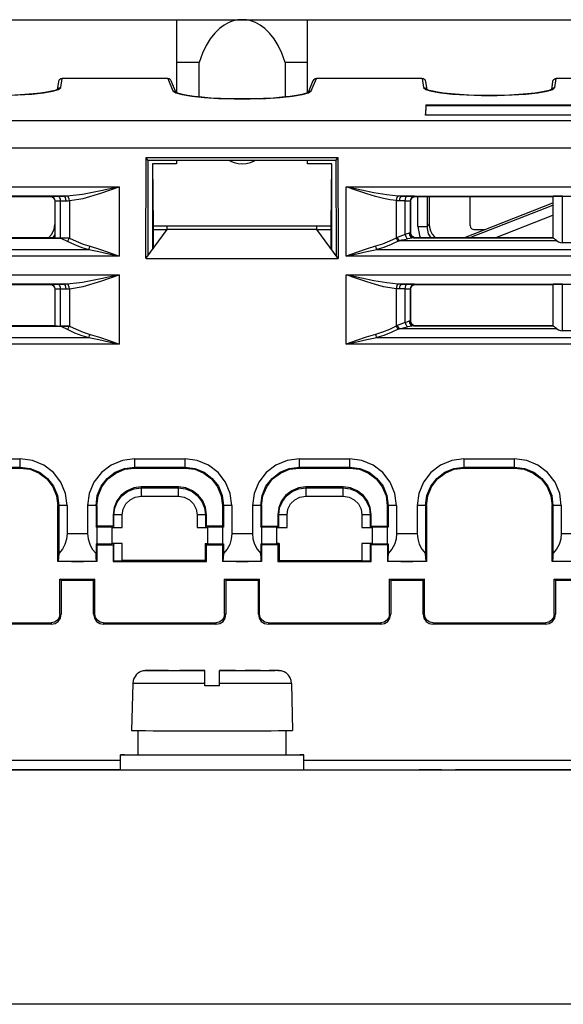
# Model space of a CAD drawing. Extents: x 0 to 420, y 0 to 297.
# Tile 8 of 30: x 203 to 217, y 48 to 75. Entities that reach past the tile are written whole.
import ezdxf

# ---------------------------------------------------------------- set-up
doc = ezdxf.new("R2010")
doc.units = 0
doc.header["$LTSCALE"] = 23.1
doc.layers.get('0').update_dxf_attribs({"linetype": 'CONTINUOUS'})

msp = doc.modelspace()

# ---------------------------------------------------------------- linework, layer by layer
at = {"color": 7, "linetype": 'CONTINUOUS'}
for p, q in [((186.157, 74.741), (229.948, 74.741)), ((207.114, 74.741), (207.114, 72.783)), ((210.614, 72.798), (210.614, 74.741)), ((207.718, 73.599), (207.114, 73.599)), ((207.718, 72.677), (207.718, 73.599)), ((210.011, 73.599), (210.011, 72.677)), ((210.614, 73.599), (210.011, 73.599)), ((203.957, 73.084), (203.924, 72.876)), ((204.019, 72.933), (204.056, 73.17)), ((206.88, 73.17), (204.056, 73.17)), ((206.88, 73.17), (207.017, 72.844)), ((207.107, 72.789), (206.973, 73.107)), ((210.756, 73.107), (210.625, 72.796)), ((210.712, 72.844), (210.849, 73.17)), ((213.673, 73.17), (210.849, 73.17)), ((213.673, 73.17), (213.71, 72.933)), ((213.805, 72.876), (213.772, 73.084)), ((217.157, 73.084), (217.124, 72.876)), ((217.219, 72.933), (217.256, 73.17)), ((218.073, 73.17), (217.256, 73.17)), ((203.56, 72.79), (203.802, 72.832)), ((203.802, 72.832), (203.959, 72.881)), ((203.959, 72.881), (204.019, 72.933)), ((203.98, 72.926), (204.019, 72.933)), ((207.017, 72.844), (207.091, 72.79)), ((210.672, 72.836), (210.712, 72.844)), ((213.71, 72.933), (213.769, 72.881)), ((213.769, 72.881), (213.926, 72.832)), ((216.76, 72.79), (217.002, 72.832)), ((217.002, 72.832), (217.159, 72.881)), ((217.159, 72.881), (217.219, 72.933)), ((217.18, 72.926), (217.219, 72.933)), ((207.091, 72.79), (207.263, 72.74)), ((210.208, 72.697), (210.465, 72.74)), ((213.769, 72.473), (213.764, 72.222)), ((213.769, 72.443), (213.764, 72.19)), ((213.769, 72.473), (213.769, 72.443)), ((213.769, 72.473), (225.76, 72.473)), ((225.76, 72.443), (213.769, 72.443)), ((186.3, 72.054), (229.829, 72.054)), ((213.764, 72.19), (213.764, 72.222)), ((225.764, 72.19), (213.764, 72.19)), ((229.84, 71.308), (186.288, 71.308)), ((206.297, 68.366), (206.304, 71.062)), ((206.349, 70.989), (206.304, 71.062)), ((206.304, 71.062), (211.424, 71.062)), ((206.349, 70.989), (206.342, 68.427)), ((206.349, 70.989), (211.38, 70.989)), ((207.114, 70.989), (207.114, 70.891)), ((210.614, 70.891), (210.614, 70.989)), ((211.38, 70.989), (211.424, 71.062)), ((211.387, 68.427), (211.38, 70.989)), ((211.424, 71.062), (211.432, 68.366)), ((206.472, 70.891), (206.487, 69.243)), ((206.472, 70.891), (206.472, 68.606)), ((207.114, 70.891), (206.472, 70.891)), ((211.257, 70.891), (210.614, 70.891)), ((211.242, 69.243), (211.257, 70.891)), ((211.257, 68.606), (211.257, 70.891)), ((186.447, 70.282), (205.582, 70.282)), ((205.582, 70.282), (205.582, 68.429)), ((211.647, 68.429), (211.647, 70.282)), ((211.647, 70.282), (229.682, 70.282)), ((204.106, 70.033), (187.927, 70.033)), ((200.307, 70.033), (204.106, 70.033)), ((200.564, 70.023), (203.739, 70.023)), ((203.739, 70.023), (203.743, 70.026)), ((204.106, 70.033), (203.951, 70.031)), ((204.25, 69.911), (204.25, 68.913)), ((212.979, 69.911), (212.979, 68.914)), ((213.122, 70.033), (228.202, 70.033)), ((213.277, 70.031), (213.122, 70.033)), ((213.489, 70.023), (213.486, 70.026)), ((213.489, 70.023), (217.164, 70.023)), ((213.559, 69.217), (213.559, 70.033)), ((213.809, 70.033), (213.809, 69.217)), ((213.862, 70.033), (213.861, 69.296)), ((214.951, 69.245), (214.951, 70.033)), ((217.17, 70.029), (217.164, 70.023)), ((217.164, 70.023), (217.164, 68.923)), ((217.17, 68.916), (217.17, 70.029)), ((217.42, 68.787), (217.422, 70.033)), ((203.864, 69.898), (203.868, 69.901)), ((203.864, 69.898), (203.864, 68.923)), ((203.868, 68.919), (203.868, 69.901)), ((204.007, 69.907), (204.162, 69.908)), ((204.007, 69.907), (204.007, 68.915)), ((213.222, 69.907), (213.067, 69.908)), ((213.222, 69.005), (213.222, 69.907)), ((213.361, 69.901), (213.361, 69.044)), ((213.364, 69.898), (213.361, 69.901)), ((213.364, 69.048), (213.364, 69.898)), ((214.782, 68.923), (217.164, 69.851)), ((214.931, 68.923), (217.164, 69.792)), ((215.621, 68.923), (217.164, 69.524)), ((206.297, 68.366), (206.864, 69.143)), ((206.487, 69.243), (211.242, 69.243)), ((206.489, 69.243), (206.489, 68.629)), ((206.489, 69.145), (206.864, 69.145)), ((206.864, 69.143), (206.864, 69.243)), ((210.864, 69.143), (206.864, 69.143)), ((210.864, 69.143), (210.864, 69.243)), ((210.864, 69.145), (211.24, 69.145)), ((211.432, 68.366), (210.864, 69.143)), ((211.24, 68.629), (211.24, 69.243)), ((213.559, 69.217), (213.599, 68.977)), ((213.861, 69.296), (213.809, 69.217)), ((215.05, 69.145), (215.353, 69.145)), ((200.525, 68.914), (204.021, 68.914)), ((203.864, 68.923), (200.564, 68.923)), ((203.692, 68.923), (203.775, 69.006)), ((203.864, 69.004), (203.812, 68.923)), ((203.864, 68.923), (203.868, 68.919)), ((204.007, 68.915), (204.25, 68.913)), ((204.021, 68.914), (204.194, 68.827)), ((213.007, 68.929), (212.979, 68.914)), ((213.364, 69.048), (213.361, 69.044)), ((213.439, 68.916), (217.171, 68.916)), ((213.489, 68.923), (213.486, 68.919)), ((217.164, 68.923), (213.489, 68.923)), ((213.599, 68.977), (213.627, 68.923)), ((217.17, 68.916), (217.164, 68.923)), ((187.26, 68.605), (204.769, 68.605)), ((212.46, 68.605), (228.869, 68.605)), ((213.035, 68.827), (213.063, 68.841)), ((217.266, 68.841), (213.063, 68.841)), ((217.908, 68.787), (217.42, 68.787)), ((205.582, 68.429), (186.447, 68.429)), ((206.301, 68.366), (211.428, 68.366)), ((229.682, 68.429), (211.647, 68.429)), ((186.447, 67.932), (205.582, 67.932)), ((205.582, 67.932), (205.582, 66.079)), ((211.647, 66.079), (211.647, 67.932)), ((211.647, 67.932), (229.682, 67.932)), ((204.106, 67.683), (187.927, 67.683)), ((200.307, 67.683), (204.106, 67.683)), ((200.564, 67.673), (203.739, 67.673)), ((203.739, 67.673), (203.743, 67.676)), ((203.864, 67.548), (203.868, 67.551)), ((203.864, 67.548), (203.864, 66.573)), ((203.868, 66.569), (203.868, 67.551)), ((204.106, 67.683), (203.951, 67.681)), ((204.007, 67.557), (204.162, 67.558)), ((204.007, 67.557), (204.007, 66.565)), ((204.25, 67.561), (204.25, 66.563)), ((212.979, 67.561), (212.979, 66.564)), ((213.222, 67.557), (213.067, 67.558)), ((213.122, 67.683), (228.202, 67.683)), ((213.277, 67.681), (213.122, 67.683)), ((213.222, 66.655), (213.222, 67.557)), ((213.361, 67.551), (213.361, 66.694)), ((213.364, 67.548), (213.361, 67.551)), ((213.364, 66.698), (213.364, 67.548)), ((213.489, 67.673), (213.486, 67.676)), ((213.489, 67.673), (217.164, 67.673)), ((217.17, 67.679), (217.164, 67.673)), ((217.164, 67.673), (217.164, 66.573)), ((217.17, 66.566), (217.17, 67.679)), ((217.42, 66.437), (217.422, 67.683)), ((200.525, 66.564), (204.021, 66.564)), ((203.864, 66.573), (200.564, 66.573)), ((203.864, 66.573), (203.868, 66.569)), ((204.007, 66.565), (204.25, 66.563)), ((204.021, 66.564), (204.194, 66.477)), ((213.007, 66.579), (212.979, 66.564)), ((213.364, 66.698), (213.361, 66.694)), ((213.439, 66.566), (217.171, 66.566)), ((213.489, 66.573), (213.486, 66.569)), ((217.164, 66.573), (213.489, 66.573)), ((217.17, 66.566), (217.164, 66.573)), ((187.26, 66.255), (204.769, 66.255)), ((212.46, 66.255), (228.869, 66.255)), ((213.035, 66.477), (213.063, 66.491)), ((217.266, 66.491), (213.063, 66.491)), ((217.908, 66.437), (217.42, 66.437)), ((205.582, 66.079), (186.447, 66.079)), ((229.682, 66.079), (211.647, 66.079)), ((201.589, 63.022), (202.939, 63.022)), ((202.939, 62.775), (202.939, 63.022)), ((205.989, 63.022), (205.989, 62.775)), ((205.989, 63.022), (207.339, 63.022)), ((207.339, 62.775), (207.339, 63.022)), ((210.389, 63.022), (210.389, 62.775)), ((210.389, 63.022), (211.739, 63.022)), ((211.739, 62.775), (211.739, 63.022)), ((214.789, 63.022), (214.789, 62.775)), ((214.789, 63.022), (216.139, 63.022)), ((216.139, 62.775), (216.139, 63.022)), ((201.589, 62.799), (202.939, 62.799)), ((201.589, 62.775), (202.939, 62.775)), ((205.989, 62.799), (207.339, 62.799)), ((205.989, 62.775), (207.339, 62.775)), ((210.389, 62.799), (211.739, 62.799)), ((210.389, 62.775), (211.739, 62.775)), ((214.789, 62.799), (216.139, 62.799)), ((214.789, 62.775), (216.139, 62.775)), ((206.164, 62.271), (206.164, 62.022)), ((207.164, 62.271), (206.164, 62.271)), ((206.164, 62.245), (207.164, 62.245)), ((207.164, 62.022), (207.164, 62.271)), ((210.564, 62.271), (210.564, 62.022)), ((211.564, 62.271), (210.564, 62.271)), ((210.564, 62.245), (211.564, 62.245)), ((211.564, 62.022), (211.564, 62.271)), ((203.943, 60.275), (203.942, 61.773)), ((203.967, 61.772), (203.942, 61.773)), ((203.967, 61.772), (203.967, 60.491)), ((204.189, 61.772), (203.967, 61.772)), ((204.189, 61.772), (204.189, 61.023)), ((204.739, 61.772), (204.739, 61.023)), ((204.962, 61.772), (204.739, 61.772)), ((204.986, 61.773), (204.962, 61.772)), ((204.962, 61.772), (204.962, 61.195)), ((204.986, 61.773), (204.986, 61.22)), ((206.164, 62.022), (207.164, 62.022)), ((208.367, 61.772), (208.342, 61.773)), ((208.342, 61.771), (208.342, 61.22)), ((208.367, 61.772), (208.367, 61.195)), ((208.589, 61.772), (208.367, 61.772)), ((208.589, 61.772), (208.589, 61.023)), ((209.139, 61.772), (209.139, 61.023)), ((209.362, 61.772), (209.139, 61.772)), ((209.386, 61.773), (209.362, 61.772)), ((209.362, 61.772), (209.362, 61.195)), ((209.386, 61.773), (209.386, 61.22)), ((210.564, 62.022), (211.564, 62.022)), ((212.767, 61.772), (212.742, 61.773)), ((212.742, 61.771), (212.742, 61.22)), ((212.767, 61.772), (212.767, 61.195)), ((212.989, 61.772), (212.767, 61.772)), ((212.989, 61.772), (212.989, 61.023)), ((213.539, 61.772), (213.539, 61.023)), ((213.762, 61.772), (213.539, 61.772)), ((213.786, 61.773), (213.762, 61.772)), ((213.762, 61.772), (213.762, 60.491)), ((213.786, 61.773), (213.785, 60.275)), ((217.143, 60.275), (217.142, 61.773)), ((217.167, 61.772), (217.142, 61.773)), ((217.167, 61.772), (217.167, 60.491)), ((217.389, 61.772), (217.167, 61.772)), ((217.389, 61.772), (217.389, 61.023)), ((205.417, 61.524), (205.417, 61.22)), ((205.442, 61.522), (205.417, 61.523)), ((205.442, 61.195), (205.442, 61.522)), ((205.664, 61.522), (205.442, 61.522)), ((205.664, 61.184), (205.664, 61.522)), ((207.664, 61.522), (207.664, 61.184)), ((207.887, 61.522), (207.664, 61.522)), ((207.911, 61.523), (207.887, 61.522)), ((207.887, 61.522), (207.887, 61.195)), ((207.911, 61.22), (207.911, 61.524)), ((209.817, 61.524), (209.817, 61.22)), ((209.842, 61.522), (209.817, 61.523)), ((209.842, 61.195), (209.842, 61.522)), ((210.064, 61.522), (209.842, 61.522)), ((210.064, 61.184), (210.064, 61.522)), ((212.064, 61.522), (212.064, 61.184)), ((212.287, 61.522), (212.064, 61.522)), ((212.311, 61.523), (212.287, 61.522)), ((212.287, 61.522), (212.287, 61.195)), ((212.311, 61.22), (212.311, 61.524)), ((204.189, 61.023), (204.739, 61.023)), ((204.962, 61.195), (204.986, 61.22)), ((204.989, 61.196), (204.962, 61.195)), ((205.417, 61.22), (204.986, 61.22)), ((204.989, 60.748), (204.989, 61.196)), ((205.389, 61.184), (204.989, 61.196)), ((205.389, 60.759), (205.389, 61.184)), ((205.389, 61.184), (205.664, 61.184)), ((205.442, 61.195), (205.418, 61.22)), ((205.442, 61.195), (205.664, 61.184)), ((207.664, 61.184), (207.887, 61.195)), ((207.664, 61.184), (207.939, 61.184)), ((207.887, 61.195), (207.911, 61.22)), ((208.342, 61.22), (207.911, 61.22)), ((208.339, 61.196), (207.939, 61.184)), ((207.939, 61.184), (207.939, 60.759)), ((208.339, 61.196), (208.339, 60.748)), ((208.367, 61.195), (208.339, 61.196)), ((208.367, 61.195), (208.343, 61.22)), ((208.589, 61.023), (209.139, 61.023)), ((209.362, 61.195), (209.386, 61.22)), ((209.389, 61.196), (209.362, 61.195)), ((209.386, 61.22), (209.818, 61.22)), ((209.389, 60.748), (209.389, 61.196)), ((209.789, 61.184), (209.389, 61.196)), ((209.789, 60.759), (209.789, 61.184)), ((209.789, 61.184), (210.064, 61.184)), ((209.842, 61.195), (209.818, 61.22)), ((209.842, 61.195), (210.064, 61.184)), ((212.064, 61.184), (212.287, 61.195)), ((212.064, 61.184), (212.339, 61.184)), ((212.287, 61.195), (212.311, 61.22)), ((212.311, 61.22), (212.743, 61.22)), ((212.739, 61.196), (212.339, 61.184)), ((212.339, 61.184), (212.339, 60.759)), ((212.739, 61.196), (212.739, 60.748)), ((212.767, 61.195), (212.739, 61.196)), ((212.767, 61.195), (212.743, 61.22)), ((212.989, 61.023), (213.539, 61.023)), ((217.389, 61.023), (217.939, 61.023)), ((204.962, 60.749), (204.962, 60.491)), ((204.962, 60.749), (204.986, 60.727)), ((204.962, 60.749), (204.989, 60.748)), ((204.986, 60.727), (204.985, 60.275)), ((204.986, 60.727), (205.418, 60.727)), ((204.989, 60.748), (205.389, 60.759)), ((205.664, 60.759), (205.389, 60.759)), ((205.442, 60.749), (205.418, 60.727)), ((205.418, 60.727), (205.418, 60.277)), ((205.664, 60.759), (205.442, 60.749)), ((205.442, 60.299), (205.442, 60.749)), ((205.664, 60.309), (205.664, 60.759)), ((207.877, 60.759), (207.877, 60.309)), ((207.877, 60.759), (207.911, 60.727)), ((207.877, 60.759), (207.939, 60.759)), ((207.911, 60.277), (207.911, 60.727)), ((207.911, 60.727), (208.343, 60.727)), ((207.939, 60.759), (208.339, 60.748)), ((208.339, 60.748), (208.367, 60.749)), ((208.367, 60.749), (208.343, 60.727)), ((208.343, 60.727), (208.343, 60.275)), ((208.367, 60.749), (208.367, 60.491)), ((209.362, 60.749), (209.362, 60.491)), ((209.362, 60.749), (209.386, 60.727)), ((209.362, 60.749), (209.389, 60.748)), ((209.386, 60.727), (209.385, 60.275)), ((209.818, 60.727), (209.386, 60.727)), ((209.389, 60.748), (209.789, 60.759)), ((209.851, 60.759), (209.789, 60.759)), ((209.851, 60.759), (209.818, 60.727)), ((209.818, 60.727), (209.818, 60.277)), ((209.851, 60.759), (209.851, 60.309)), ((212.064, 60.759), (212.064, 60.309)), ((212.339, 60.759), (212.064, 60.759)), ((212.287, 60.749), (212.064, 60.759)), ((212.287, 60.749), (212.287, 60.299)), ((212.287, 60.749), (212.311, 60.727)), ((212.311, 60.277), (212.311, 60.727)), ((212.743, 60.727), (212.311, 60.727)), ((212.339, 60.759), (212.739, 60.748)), ((212.739, 60.748), (212.767, 60.749)), ((212.767, 60.749), (212.743, 60.727)), ((212.743, 60.727), (212.743, 60.275)), ((212.767, 60.749), (212.767, 60.491)), ((203.943, 60.275), (203.944, 60.275)), ((204.305, 60.275), (203.943, 60.275)), ((204.984, 60.275), (203.944, 60.275)), ((204.305, 60.274), (204.305, 60.274)), ((204.624, 60.273), (204.305, 60.273)), ((204.624, 60.275), (204.624, 60.273)), ((204.985, 60.275), (204.624, 60.275)), ((204.985, 60.275), (204.984, 60.275)), ((205.418, 60.277), (205.442, 60.299)), ((205.418, 60.277), (207.911, 60.277)), ((205.442, 60.299), (205.664, 60.309)), ((207.877, 60.309), (205.664, 60.309)), ((207.91, 60.277), (207.877, 60.309)), ((208.343, 60.275), (208.344, 60.275)), ((208.705, 60.275), (208.343, 60.275)), ((209.384, 60.275), (208.344, 60.275)), ((208.705, 60.274), (208.705, 60.274)), ((209.024, 60.273), (208.705, 60.273)), ((209.024, 60.275), (209.024, 60.273)), ((209.385, 60.275), (209.024, 60.275)), ((209.385, 60.275), (209.384, 60.275)), ((209.851, 60.309), (209.818, 60.277)), ((209.818, 60.277), (212.311, 60.277)), ((209.851, 60.309), (212.064, 60.309)), ((212.064, 60.309), (212.287, 60.299)), ((212.287, 60.299), (212.31, 60.277)), ((212.743, 60.275), (212.744, 60.275)), ((213.105, 60.275), (212.743, 60.275)), ((213.784, 60.275), (212.744, 60.275)), ((213.105, 60.274), (213.105, 60.274)), ((213.424, 60.273), (213.105, 60.273)), ((213.424, 60.275), (213.424, 60.273)), ((213.785, 60.275), (213.424, 60.275)), ((213.785, 60.275), (213.784, 60.275)), ((217.143, 60.275), (217.144, 60.275)), ((217.505, 60.275), (217.143, 60.275)), ((218.184, 60.275), (217.144, 60.275)), ((203.998, 58.876), (203.998, 59.805)), ((204.032, 59.784), (203.998, 59.805)), ((203.998, 59.805), (204.932, 59.805)), ((204.032, 59.784), (204.032, 58.872)), ((204.032, 59.784), (204.898, 59.784)), ((204.932, 59.805), (204.898, 59.784)), ((204.898, 58.872), (204.898, 59.784)), ((204.932, 58.876), (204.932, 59.805)), ((208.398, 58.876), (208.398, 59.805)), ((208.398, 59.805), (209.332, 59.805)), ((208.432, 59.784), (208.398, 59.805)), ((208.432, 59.784), (208.432, 58.872)), ((208.432, 59.784), (209.298, 59.784)), ((209.332, 59.805), (209.298, 59.784)), ((209.298, 58.872), (209.298, 59.784)), ((209.332, 58.876), (209.332, 59.805)), ((212.798, 58.876), (212.798, 59.805)), ((212.798, 59.805), (213.732, 59.805)), ((212.832, 59.784), (212.798, 59.805)), ((212.832, 59.784), (212.832, 58.872)), ((212.832, 59.784), (213.698, 59.784)), ((213.732, 59.805), (213.698, 59.784)), ((213.698, 58.872), (213.698, 59.784)), ((213.732, 58.876), (213.732, 59.805)), ((217.198, 59.805), (218.132, 59.805)), ((217.198, 58.876), (217.198, 59.805)), ((217.232, 59.784), (217.198, 59.805)), ((217.232, 59.784), (218.098, 59.784)), ((217.232, 59.784), (217.232, 58.872)), ((203.998, 58.876), (204.032, 58.872)), ((204.898, 58.872), (204.932, 58.876)), ((208.398, 58.876), (208.432, 58.872)), ((209.298, 58.872), (209.332, 58.876)), ((212.798, 58.876), (212.832, 58.872)), ((213.698, 58.872), (213.732, 58.876)), ((217.198, 58.876), (217.232, 58.872)), ((200.765, 58.643), (203.765, 58.643)), ((203.765, 58.643), (203.765, 58.604)), ((205.165, 58.643), (205.165, 58.604)), ((205.165, 58.643), (208.165, 58.643)), ((208.165, 58.643), (208.165, 58.604)), ((209.565, 58.643), (209.565, 58.604)), ((209.565, 58.643), (212.565, 58.643)), ((212.565, 58.643), (212.565, 58.604)), ((213.965, 58.643), (213.965, 58.604)), ((213.965, 58.643), (216.965, 58.643)), ((216.965, 58.643), (216.965, 58.604)), ((203.765, 58.604), (200.765, 58.604)), ((208.165, 58.604), (205.165, 58.604)), ((212.565, 58.604), (209.565, 58.604)), ((216.965, 58.604), (213.965, 58.604)), ((206.298, 57.366), (206.289, 57.366)), ((206.316, 57.367), (206.298, 57.366)), ((206.348, 57.367), (206.316, 57.367)), ((206.406, 57.367), (206.348, 57.367)), ((206.509, 57.368), (206.385, 57.367)), ((206.695, 57.368), (206.498, 57.368)), ((206.895, 57.369), (206.656, 57.368)), ((206.853, 57.369), (207.089, 57.369)), ((207.028, 57.369), (207.277, 57.369)), ((207.439, 57.369), (207.189, 57.369)), ((207.864, 57.37), (207.339, 57.369)), ((207.439, 57.366), (207.439, 57.367)), ((207.439, 57.367), (207.864, 57.367)), ((207.864, 57.366), (207.439, 57.366)), ((207.597, 57.37), (207.864, 57.37)), ((207.864, 57.37), (207.864, 57.367)), ((207.864, 56.962), (207.864, 57.366)), ((208.264, 57.367), (208.264, 57.37)), ((208.264, 57.37), (208.791, 57.369)), ((208.264, 57.367), (208.689, 57.367)), ((208.264, 56.962), (208.264, 57.366)), ((208.689, 57.366), (208.264, 57.366)), ((208.689, 57.367), (208.689, 57.366)), ((208.752, 57.369), (209.078, 57.369)), ((209.358, 57.369), (208.95, 57.369)), ((209.278, 57.369), (209.474, 57.368)), ((209.449, 57.368), (209.631, 57.368)), ((209.707, 57.367), (209.584, 57.368)), ((209.775, 57.367), (209.631, 57.368)), ((209.82, 57.367), (209.744, 57.367)), ((209.813, 57.367), (209.836, 57.366)), ((205.943, 57.024), (205.914, 55.766)), ((207.864, 56.97), (208.264, 56.97)), ((208.264, 56.962), (207.864, 56.962)), ((210.186, 57.024), (210.214, 55.766)), ((206.089, 55.116), (206.089, 55.764)), ((210.035, 55.764), (210.035, 55.116)), ((205.614, 54.972), (195.746, 54.972)), ((205.614, 54.716), (205.614, 55.116)), ((206.089, 55.116), (206.093, 55.116)), ((207.171, 55.112), (206.814, 55.112)), ((210.514, 54.716), (210.514, 55.116)), ((220.377, 54.972), (210.514, 54.972)), ((229.11, 54.71), (188.362, 54.71)), ((205.614, 54.722), (199.839, 54.722)), ((214.189, 54.722), (213.589, 54.722)), ((219.431, 54.72), (214.564, 54.72)), ((230.981, 48.46), (184.939, 48.46))]:
    msp.add_line(p, q, dxfattribs=at)
for points in [[(208.864, 74.741), (208.747, 74.733), (208.629, 74.707), (208.507, 74.662), (208.383, 74.595), (208.257, 74.502), (208.132, 74.382), (208.013, 74.234), (207.902, 74.055), (207.802, 73.844), (207.718, 73.599)], [(210.011, 73.599), (209.926, 73.844), (209.827, 74.055), (209.716, 74.233), (209.597, 74.382), (209.472, 74.502), (209.346, 74.595), (209.221, 74.662), (209.1, 74.707), (208.981, 74.733), (208.864, 74.741)], [(204.056, 73.17), (204.034, 73.167), (204.013, 73.16), (203.994, 73.148), (203.978, 73.133), (203.966, 73.114), (203.958, 73.093), (203.957, 73.084)], [(206.973, 73.108), (206.971, 73.112), (206.959, 73.131), (206.943, 73.147), (206.924, 73.159), (206.903, 73.167), (206.88, 73.17)], [(210.849, 73.17), (210.826, 73.167), (210.805, 73.16), (210.786, 73.148), (210.77, 73.132), (210.758, 73.112), (210.756, 73.108)], [(213.772, 73.084), (213.77, 73.093), (213.763, 73.113), (213.751, 73.132), (213.735, 73.148), (213.716, 73.16), (213.695, 73.167), (213.673, 73.17)], [(217.256, 73.17), (217.234, 73.167), (217.213, 73.16), (217.194, 73.148), (217.178, 73.133), (217.166, 73.114), (217.158, 73.093), (217.157, 73.084)], [(203.934, 72.881), (203.922, 72.875), (203.867, 72.854), (203.774, 72.829), (203.645, 72.805), (203.481, 72.781), (203.284, 72.761), (203.057, 72.743), (202.806, 72.73), (202.538, 72.722), (202.262, 72.719), (201.986, 72.722), (201.719, 72.73), (201.469, 72.743), (201.243, 72.761), (201.047, 72.781), (200.883, 72.805), (200.754, 72.829), (200.662, 72.854), (200.604, 72.876)], [(200.726, 72.832), (200.969, 72.79), (201.283, 72.756), (201.654, 72.732), (202.058, 72.72), (202.474, 72.72), (202.877, 72.732), (203.246, 72.756), (203.56, 72.79)], [(203.931, 72.88), (203.947, 72.904), (203.98, 72.926)], [(207.017, 72.844), (207.055, 72.837), (207.087, 72.816), (207.109, 72.783)], [(210.465, 72.74), (210.637, 72.79), (210.712, 72.844)], [(210.62, 72.783), (210.64, 72.814), (210.672, 72.836)], [(213.71, 72.933), (213.747, 72.926), (213.779, 72.906), (213.801, 72.874)], [(217.134, 72.881), (217.122, 72.875), (217.067, 72.854), (216.974, 72.829), (216.845, 72.805), (216.681, 72.781), (216.484, 72.761), (216.257, 72.743), (216.006, 72.73), (215.738, 72.722), (215.462, 72.719), (215.186, 72.722), (214.919, 72.73), (214.669, 72.743), (214.443, 72.761), (214.247, 72.781), (214.083, 72.805), (213.954, 72.829), (213.862, 72.854), (213.804, 72.876)], [(213.926, 72.832), (214.169, 72.79), (214.483, 72.756), (214.854, 72.732), (215.258, 72.72), (215.674, 72.72), (216.077, 72.732), (216.446, 72.756), (216.76, 72.79)], [(217.131, 72.88), (217.147, 72.904), (217.18, 72.926)], [(210.629, 72.798), (210.614, 72.79), (210.555, 72.768), (210.457, 72.742), (210.32, 72.716), (210.147, 72.691), (209.938, 72.669), (209.698, 72.651), (209.434, 72.637), (209.151, 72.629), (208.861, 72.626), (208.57, 72.629), (208.29, 72.637), (208.027, 72.651), (207.789, 72.669), (207.582, 72.691), (207.409, 72.716), (207.273, 72.741), (207.175, 72.767), (207.112, 72.791)], [(207.263, 72.74), (207.521, 72.697), (207.85, 72.663), (208.234, 72.639), (208.652, 72.627), (209.08, 72.627), (209.497, 72.639), (209.88, 72.663), (210.208, 72.697)], [(208.515, 70.989), (208.536, 70.976), (208.649, 70.928), (208.758, 70.9), (208.866, 70.891), (208.974, 70.901), (209.084, 70.929), (209.196, 70.978), (209.214, 70.989)], [(205.582, 70.282), (205.094, 70.172), (204.598, 70.078), (204.194, 70.035)], [(204.25, 69.911), (204.619, 69.971), (205.094, 70.11), (205.582, 70.282)], [(213.035, 70.035), (212.726, 70.064), (212.378, 70.122), (212.051, 70.19), (211.647, 70.282)], [(212.979, 69.911), (212.818, 69.93), (212.636, 69.965), (212.428, 70.019), (212.192, 70.092), (211.929, 70.181), (211.647, 70.282)], [(203.739, 70.023), (203.788, 70.014), (203.828, 69.987), (203.855, 69.946), (203.864, 69.898)], [(203.743, 70.026), (203.759, 70.028), (203.801, 70.029), (203.867, 70.03), (203.951, 70.031)], [(203.868, 69.901), (203.859, 69.948), (203.833, 69.988), (203.792, 70.016), (203.743, 70.026)], [(203.951, 70.031), (203.972, 70.022), (203.99, 69.996), (204.002, 69.955), (204.007, 69.907)], [(204.194, 70.035), (204.165, 70.034), (204.136, 70.033), (204.106, 70.033)], [(204.162, 69.908), (204.158, 69.955), (204.146, 69.994), (204.128, 70.022), (204.106, 70.033)], [(204.162, 69.908), (204.191, 69.908), (204.22, 69.909), (204.25, 69.911)], [(204.25, 69.911), (204.244, 69.955), (204.231, 69.994), (204.214, 70.021), (204.194, 70.035)], [(213.035, 70.035), (213.015, 70.022), (212.998, 69.995), (212.985, 69.956), (212.979, 69.911)], [(213.067, 69.908), (213.038, 69.908), (213.008, 69.909), (212.979, 69.911)], [(213.127, 70.033), (213.093, 70.033), (213.064, 70.034), (213.035, 70.035)], [(213.122, 70.033), (213.101, 70.023), (213.084, 69.997), (213.071, 69.957), (213.067, 69.908)], [(213.222, 69.907), (213.226, 69.953), (213.238, 69.993), (213.256, 70.021), (213.277, 70.031)], [(213.486, 70.026), (213.47, 70.028), (213.428, 70.029), (213.362, 70.03), (213.277, 70.031)], [(213.486, 70.026), (213.439, 70.017), (213.399, 69.991), (213.371, 69.951), (213.361, 69.901)], [(213.364, 69.898), (213.374, 69.946), (213.401, 69.987), (213.441, 70.014), (213.489, 70.023)], [(217.422, 70.033), (217.326, 70.032), (217.246, 70.031), (217.191, 70.03), (217.17, 70.029)], [(203.868, 69.901), (203.886, 69.903), (203.934, 69.905), (204.007, 69.907)], [(213.222, 69.907), (213.294, 69.905), (213.343, 69.903), (213.361, 69.901)], [(203.775, 69.006), (203.841, 69.137), (203.864, 69.278)], [(213.559, 69.217), (213.651, 69.217), (213.73, 69.217), (213.786, 69.217), (213.809, 69.217)], [(213.915, 68.923), (213.846, 69.028), (213.809, 69.217)], [(213.862, 69.286), (213.871, 69.199), (213.898, 69.106), (213.944, 69.02), (214.004, 68.945), (214.03, 68.923)], [(214.951, 69.244), (214.964, 69.195), (215, 69.159), (215.05, 69.145)], [(203.868, 68.919), (203.886, 68.918), (203.934, 68.916), (204.007, 68.915)], [(204.25, 68.913), (204.169, 68.913), (204.092, 68.914), (204.021, 68.914)], [(204.194, 68.827), (204.215, 68.851), (204.233, 68.88), (204.249, 68.913)], [(204.25, 68.913), (204.431, 68.827), (204.615, 68.753), (204.802, 68.692)], [(212.979, 68.914), (212.796, 68.826), (212.612, 68.752), (212.427, 68.692)], [(212.979, 68.914), (212.995, 68.882), (213.014, 68.851), (213.035, 68.827)], [(213.222, 69.005), (213.145, 68.984), (213.074, 68.958), (213.007, 68.929)], [(213.007, 68.929), (213.023, 68.896), (213.042, 68.866), (213.063, 68.841)], [(213.063, 68.841), (213.13, 68.861), (213.202, 68.878), (213.277, 68.892)], [(213.33, 69.041), (213.302, 69.035), (213.266, 69.022), (213.222, 69.005)], [(213.222, 69.005), (213.235, 68.958), (213.254, 68.918), (213.277, 68.892)], [(213.439, 68.916), (213.395, 68.912), (213.34, 68.902), (213.277, 68.892)], [(213.361, 69.044), (213.357, 69.043), (213.346, 69.042), (213.33, 69.041)], [(213.33, 69.041), (213.338, 68.993), (213.362, 68.953), (213.397, 68.926), (213.439, 68.916)], [(213.361, 69.044), (213.37, 68.997), (213.396, 68.957), (213.437, 68.929), (213.486, 68.919)], [(213.489, 68.923), (213.441, 68.933), (213.401, 68.96), (213.374, 69), (213.364, 69.048)], [(213.486, 68.919), (213.48, 68.918), (213.464, 68.917), (213.439, 68.916)], [(217.17, 68.916), (217.171, 68.916), (217.171, 68.916), (217.171, 68.916)], [(217.266, 68.841), (217.232, 68.868), (217.207, 68.889), (217.189, 68.904), (217.177, 68.913), (217.171, 68.916)], [(204.194, 68.827), (204.387, 68.737), (204.579, 68.664), (204.769, 68.605)], [(204.769, 68.605), (204.781, 68.63), (204.792, 68.66), (204.802, 68.692)], [(204.769, 68.605), (205.033, 68.553), (205.301, 68.494), (205.582, 68.429)], [(204.802, 68.692), (205.053, 68.615), (205.311, 68.527), (205.582, 68.429)], [(212.427, 68.692), (212.175, 68.614), (211.916, 68.526), (211.647, 68.429)], [(211.647, 68.429), (211.928, 68.494), (212.197, 68.553), (212.46, 68.605)], [(212.427, 68.692), (212.436, 68.66), (212.448, 68.63), (212.46, 68.605)], [(213.035, 68.827), (212.845, 68.739), (212.653, 68.665), (212.46, 68.605)], [(217.266, 68.841), (217.313, 68.811), (217.364, 68.793), (217.42, 68.787)], [(205.582, 67.932), (205.094, 67.822), (204.598, 67.728), (204.194, 67.685)], [(204.25, 67.561), (204.619, 67.621), (205.094, 67.76), (205.582, 67.932)], [(213.035, 67.685), (212.726, 67.714), (212.378, 67.772), (212.051, 67.84), (211.647, 67.932)], [(212.979, 67.561), (212.818, 67.58), (212.636, 67.615), (212.428, 67.669), (212.192, 67.742), (211.929, 67.831), (211.647, 67.932)], [(203.739, 67.673), (203.788, 67.664), (203.828, 67.637), (203.855, 67.596), (203.864, 67.548)], [(203.743, 67.676), (203.759, 67.678), (203.801, 67.679), (203.867, 67.68), (203.951, 67.681)], [(203.868, 67.551), (203.859, 67.598), (203.833, 67.638), (203.792, 67.666), (203.743, 67.676)], [(203.868, 67.551), (203.886, 67.553), (203.934, 67.555), (204.007, 67.557)], [(203.951, 67.681), (203.972, 67.672), (203.99, 67.646), (204.002, 67.605), (204.007, 67.557)], [(204.194, 67.685), (204.165, 67.684), (204.136, 67.683), (204.106, 67.683)], [(204.162, 67.558), (204.158, 67.605), (204.146, 67.644), (204.128, 67.672), (204.106, 67.683)], [(204.162, 67.558), (204.191, 67.558), (204.22, 67.559), (204.25, 67.561)], [(204.25, 67.561), (204.244, 67.605), (204.231, 67.644), (204.214, 67.671), (204.194, 67.685)], [(213.035, 67.685), (213.015, 67.672), (212.998, 67.645), (212.985, 67.606), (212.979, 67.561)], [(213.067, 67.558), (213.038, 67.558), (213.008, 67.559), (212.979, 67.561)], [(213.127, 67.683), (213.093, 67.683), (213.064, 67.684), (213.035, 67.685)], [(213.122, 67.683), (213.101, 67.673), (213.084, 67.647), (213.071, 67.607), (213.067, 67.558)], [(213.222, 67.557), (213.226, 67.603), (213.238, 67.643), (213.256, 67.671), (213.277, 67.681)], [(213.222, 67.557), (213.294, 67.555), (213.343, 67.553), (213.361, 67.551)], [(213.486, 67.676), (213.47, 67.678), (213.428, 67.679), (213.362, 67.68), (213.277, 67.681)], [(213.486, 67.676), (213.439, 67.667), (213.399, 67.641), (213.371, 67.601), (213.361, 67.551)], [(213.364, 67.548), (213.374, 67.596), (213.401, 67.637), (213.441, 67.664), (213.489, 67.673)], [(217.422, 67.683), (217.326, 67.682), (217.246, 67.681), (217.191, 67.68), (217.17, 67.679)], [(203.868, 66.569), (203.886, 66.568), (203.934, 66.566), (204.007, 66.565)], [(204.25, 66.563), (204.169, 66.563), (204.092, 66.564), (204.021, 66.564)], [(204.194, 66.477), (204.215, 66.501), (204.233, 66.53), (204.249, 66.563)], [(204.25, 66.563), (204.431, 66.477), (204.615, 66.403), (204.802, 66.342)], [(212.979, 66.564), (212.796, 66.476), (212.612, 66.402), (212.427, 66.342)], [(212.979, 66.564), (212.995, 66.532), (213.014, 66.501), (213.035, 66.477)], [(213.222, 66.655), (213.145, 66.634), (213.074, 66.608), (213.007, 66.579)], [(213.007, 66.579), (213.023, 66.546), (213.042, 66.516), (213.063, 66.491)], [(213.063, 66.491), (213.13, 66.511), (213.202, 66.528), (213.277, 66.542)], [(213.33, 66.691), (213.302, 66.685), (213.266, 66.672), (213.222, 66.655)], [(213.222, 66.655), (213.235, 66.608), (213.254, 66.568), (213.277, 66.542)], [(213.439, 66.566), (213.395, 66.562), (213.34, 66.552), (213.277, 66.542)], [(213.361, 66.694), (213.357, 66.693), (213.346, 66.692), (213.33, 66.691)], [(213.33, 66.691), (213.338, 66.643), (213.362, 66.603), (213.397, 66.576), (213.439, 66.566)], [(213.361, 66.694), (213.37, 66.647), (213.396, 66.607), (213.437, 66.579), (213.486, 66.569)], [(213.489, 66.573), (213.441, 66.583), (213.401, 66.61), (213.374, 66.65), (213.364, 66.698)], [(213.486, 66.569), (213.48, 66.568), (213.464, 66.567), (213.439, 66.566)], [(217.17, 66.566), (217.171, 66.566), (217.171, 66.566), (217.171, 66.566)], [(217.266, 66.491), (217.232, 66.518), (217.207, 66.539), (217.189, 66.554), (217.177, 66.563), (217.171, 66.566)], [(204.194, 66.477), (204.387, 66.387), (204.579, 66.314), (204.769, 66.255)], [(204.769, 66.255), (204.781, 66.28), (204.792, 66.31), (204.802, 66.342)], [(204.769, 66.255), (205.033, 66.203), (205.301, 66.144), (205.582, 66.079)], [(204.802, 66.342), (205.053, 66.265), (205.311, 66.177), (205.582, 66.079)], [(212.427, 66.342), (212.175, 66.264), (211.916, 66.176), (211.647, 66.079)], [(211.647, 66.079), (211.928, 66.144), (212.197, 66.203), (212.46, 66.255)], [(212.427, 66.342), (212.436, 66.31), (212.448, 66.28), (212.46, 66.255)], [(213.035, 66.477), (212.845, 66.389), (212.653, 66.315), (212.46, 66.255)], [(217.266, 66.491), (217.313, 66.461), (217.364, 66.443), (217.42, 66.437)], [(204.189, 61.772), (204.146, 62.096), (204.021, 62.397), (203.823, 62.655), (203.565, 62.854), (203.264, 62.979), (202.939, 63.022)], [(205.989, 63.022), (205.665, 62.979), (205.364, 62.854), (205.105, 62.655), (204.907, 62.397), (204.782, 62.096), (204.739, 61.772)], [(208.589, 61.772), (208.546, 62.096), (208.421, 62.397), (208.223, 62.655), (207.965, 62.854), (207.664, 62.979), (207.339, 63.022)], [(210.389, 63.022), (210.065, 62.979), (209.764, 62.854), (209.505, 62.655), (209.307, 62.397), (209.182, 62.096), (209.139, 61.772)], [(212.989, 61.772), (212.946, 62.096), (212.821, 62.397), (212.623, 62.655), (212.365, 62.854), (212.064, 62.979), (211.739, 63.022)], [(214.789, 63.022), (214.465, 62.979), (214.164, 62.854), (213.905, 62.655), (213.707, 62.397), (213.582, 62.096), (213.539, 61.772)], [(217.389, 61.772), (217.346, 62.096), (217.221, 62.397), (217.023, 62.655), (216.765, 62.854), (216.464, 62.979), (216.139, 63.022)], [(202.939, 62.799), (203.205, 62.764), (203.453, 62.662), (203.666, 62.498), (203.829, 62.286), (203.932, 62.038), (203.967, 61.772)], [(202.939, 62.775), (203.199, 62.741), (203.441, 62.641), (203.648, 62.482), (203.807, 62.275), (203.908, 62.033), (203.943, 61.769)], [(204.962, 61.772), (204.997, 62.038), (205.1, 62.286), (205.263, 62.498), (205.476, 62.662), (205.723, 62.764), (205.989, 62.799)], [(204.986, 61.771), (205.021, 62.033), (205.121, 62.275), (205.28, 62.482), (205.488, 62.641), (205.729, 62.741), (205.989, 62.775)], [(207.339, 62.799), (207.605, 62.764), (207.853, 62.662), (208.066, 62.498), (208.229, 62.286), (208.332, 62.038), (208.367, 61.772)], [(207.339, 62.775), (207.599, 62.741), (207.841, 62.641), (208.048, 62.482), (208.207, 62.275), (208.308, 62.033), (208.342, 61.771)], [(209.362, 61.772), (209.397, 62.038), (209.5, 62.286), (209.663, 62.498), (209.876, 62.662), (210.123, 62.764), (210.389, 62.799)], [(209.386, 61.771), (209.421, 62.033), (209.521, 62.275), (209.68, 62.482), (209.888, 62.641), (210.129, 62.741), (210.389, 62.775)], [(211.739, 62.799), (212.005, 62.764), (212.253, 62.662), (212.466, 62.498), (212.629, 62.286), (212.732, 62.038), (212.767, 61.772)], [(211.739, 62.775), (211.999, 62.741), (212.241, 62.641), (212.448, 62.482), (212.607, 62.275), (212.708, 62.033), (212.742, 61.771)], [(213.762, 61.772), (213.797, 62.038), (213.9, 62.286), (214.063, 62.498), (214.276, 62.662), (214.523, 62.764), (214.789, 62.799)], [(213.786, 61.769), (213.821, 62.033), (213.921, 62.275), (214.08, 62.482), (214.288, 62.641), (214.529, 62.741), (214.789, 62.775)], [(216.139, 62.799), (216.405, 62.764), (216.653, 62.662), (216.866, 62.498), (217.029, 62.286), (217.132, 62.038), (217.167, 61.772)], [(216.139, 62.775), (216.399, 62.741), (216.641, 62.641), (216.848, 62.482), (217.007, 62.275), (217.108, 62.033), (217.143, 61.769)], [(206.164, 62.271), (205.97, 62.245), (205.79, 62.17), (205.636, 62.052), (205.517, 61.897), (205.443, 61.717), (205.417, 61.524)], [(205.442, 61.522), (205.466, 61.709), (205.539, 61.883), (205.653, 62.033), (205.803, 62.148), (205.977, 62.22), (206.164, 62.245)], [(207.911, 61.524), (207.886, 61.717), (207.811, 61.897), (207.693, 62.052), (207.538, 62.17), (207.358, 62.245), (207.164, 62.271)], [(207.164, 62.245), (207.351, 62.22), (207.526, 62.148), (207.675, 62.033), (207.79, 61.883), (207.862, 61.709), (207.887, 61.522)], [(210.564, 62.271), (210.37, 62.245), (210.19, 62.17), (210.036, 62.052), (209.917, 61.897), (209.843, 61.717), (209.817, 61.524)], [(209.842, 61.522), (209.866, 61.709), (209.939, 61.883), (210.053, 62.033), (210.203, 62.148), (210.377, 62.22), (210.564, 62.245)], [(212.311, 61.524), (212.286, 61.717), (212.211, 61.897), (212.093, 62.052), (211.938, 62.17), (211.758, 62.245), (211.564, 62.271)], [(211.564, 62.245), (211.751, 62.22), (211.926, 62.148), (212.075, 62.033), (212.19, 61.883), (212.262, 61.709), (212.287, 61.522)], [(205.664, 61.522), (205.689, 61.677), (205.76, 61.816), (205.87, 61.926), (206.009, 61.997), (206.164, 62.022)], [(207.164, 62.022), (207.319, 61.997), (207.458, 61.926), (207.569, 61.816), (207.64, 61.677), (207.664, 61.522)], [(210.064, 61.522), (210.089, 61.677), (210.16, 61.816), (210.27, 61.926), (210.409, 61.997), (210.564, 62.022)], [(211.564, 62.022), (211.719, 61.997), (211.858, 61.926), (211.969, 61.816), (212.04, 61.677), (212.064, 61.522)], [(204.189, 61.023), (204.175, 60.874), (204.132, 60.735), (204.063, 60.607), (203.967, 60.491)], [(204.739, 61.023), (204.753, 60.881), (204.794, 60.743), (204.862, 60.612), (204.962, 60.491)], [(208.589, 61.023), (208.575, 60.874), (208.532, 60.735), (208.463, 60.607), (208.367, 60.491)], [(209.139, 61.023), (209.153, 60.881), (209.194, 60.743), (209.262, 60.612), (209.362, 60.491)], [(212.989, 61.023), (212.975, 60.874), (212.932, 60.735), (212.863, 60.607), (212.767, 60.491)], [(213.539, 61.023), (213.553, 60.881), (213.594, 60.743), (213.662, 60.612), (213.762, 60.491)], [(217.389, 61.023), (217.375, 60.874), (217.332, 60.735), (217.263, 60.607), (217.167, 60.491)], [(203.967, 60.491), (203.96, 60.373), (203.953, 60.301), (203.944, 60.275)], [(204.984, 60.275), (204.976, 60.301), (204.969, 60.373), (204.962, 60.491)], [(208.367, 60.491), (208.36, 60.373), (208.353, 60.301), (208.344, 60.275)], [(209.384, 60.275), (209.376, 60.301), (209.369, 60.373), (209.362, 60.491)], [(212.767, 60.491), (212.76, 60.373), (212.753, 60.301), (212.744, 60.275)], [(213.784, 60.275), (213.776, 60.301), (213.769, 60.373), (213.762, 60.491)], [(217.167, 60.491), (217.16, 60.373), (217.153, 60.301), (217.144, 60.275)], [(203.998, 58.876), (203.979, 58.786), (203.929, 58.711), (203.854, 58.661), (203.764, 58.643)], [(203.765, 58.604), (203.868, 58.625), (203.954, 58.682), (204.012, 58.768), (204.032, 58.872)], [(204.898, 58.872), (204.918, 58.768), (204.976, 58.682), (205.062, 58.625), (205.165, 58.604)], [(205.164, 58.643), (205.075, 58.661), (205, 58.711), (204.95, 58.786), (204.932, 58.876)], [(208.398, 58.876), (208.379, 58.786), (208.329, 58.711), (208.254, 58.661), (208.164, 58.643)], [(208.165, 58.604), (208.268, 58.625), (208.354, 58.682), (208.412, 58.768), (208.432, 58.872)], [(209.298, 58.872), (209.318, 58.768), (209.376, 58.682), (209.462, 58.625), (209.565, 58.604)], [(209.564, 58.643), (209.475, 58.661), (209.4, 58.711), (209.35, 58.786), (209.332, 58.876)], [(212.798, 58.876), (212.779, 58.786), (212.729, 58.711), (212.654, 58.661), (212.564, 58.643)], [(212.565, 58.604), (212.668, 58.625), (212.754, 58.682), (212.812, 58.768), (212.832, 58.872)], [(213.698, 58.872), (213.718, 58.768), (213.776, 58.682), (213.862, 58.625), (213.965, 58.604)], [(213.964, 58.643), (213.875, 58.661), (213.8, 58.711), (213.75, 58.786), (213.732, 58.876)], [(217.198, 58.876), (217.179, 58.786), (217.129, 58.711), (217.054, 58.661), (216.964, 58.643)], [(216.965, 58.604), (217.068, 58.625), (217.154, 58.682), (217.212, 58.768), (217.232, 58.872)], [(206.289, 57.366), (206.285, 57.366), (206.281, 57.366), (206.275, 57.366), (206.266, 57.365), (206.255, 57.364), (206.241, 57.362), (206.221, 57.359), (206.197, 57.353), (206.182, 57.348), (206.16, 57.34), (206.123, 57.322), (206.089, 57.301), (206.059, 57.277), (206.034, 57.252), (206.004, 57.214), (205.972, 57.156), (205.953, 57.099), (205.943, 57.024)], [(206.293, 57.366), (206.316, 57.367), (206.385, 57.367)], [(207.864, 57.363), (207.583, 57.363), (207.314, 57.363), (207.065, 57.363), (206.842, 57.364), (206.652, 57.364), (206.498, 57.364), (206.385, 57.365), (206.316, 57.366), (206.293, 57.366)], [(209.836, 57.366), (209.813, 57.366), (209.744, 57.365), (209.631, 57.364), (209.477, 57.364), (209.286, 57.364), (209.064, 57.363), (208.815, 57.363), (208.546, 57.363), (208.264, 57.363)], [(210.186, 57.024), (210.174, 57.107), (210.149, 57.173), (210.119, 57.221), (210.092, 57.255), (210.067, 57.279), (210.047, 57.295), (210.03, 57.307), (209.988, 57.331), (209.938, 57.351), (209.913, 57.357), (209.899, 57.36), (209.89, 57.362), (209.876, 57.364), (209.862, 57.365), (209.852, 57.366), (209.846, 57.366), (209.841, 57.366), (209.837, 57.366), (209.832, 57.366), (209.82, 57.367)], [(207.864, 57.02), (207.556, 57.02), (207.258, 57.02), (206.978, 57.02), (206.722, 57.021), (206.495, 57.021), (206.302, 57.022), (206.148, 57.022), (206.035, 57.023), (205.966, 57.023), (205.943, 57.024)], [(210.186, 57.024), (210.163, 57.023), (210.094, 57.023), (209.981, 57.022), (209.826, 57.022), (209.634, 57.021), (209.406, 57.021), (209.15, 57.02), (208.87, 57.02), (208.573, 57.02), (208.264, 57.02)], [(205.914, 55.766), (205.938, 55.765), (206.01, 55.765)], [(206.01, 55.765), (206.128, 55.764), (206.288, 55.764), (206.488, 55.763), (206.724, 55.763)], [(206.724, 55.763), (206.989, 55.762), (207.278, 55.762), (207.585, 55.762), (207.902, 55.762), (208.224, 55.762), (208.541, 55.762), (208.848, 55.762), (209.138, 55.762)], [(209.138, 55.762), (209.403, 55.763), (209.639, 55.763), (209.839, 55.764), (210, 55.764)], [(210, 55.764), (210.118, 55.765), (210.19, 55.765), (210.214, 55.766)], [(205.614, 55.116), (205.642, 55.117), (205.723, 55.118), (205.857, 55.118), (206.04, 55.119), (206.089, 55.119)], [(206.27, 55.113), (206.042, 55.113), (205.858, 55.114), (205.724, 55.115), (205.642, 55.115), (205.614, 55.116)], [(206.814, 55.112), (206.539, 55.112), (206.27, 55.113)], [(209.591, 55.112), (209.289, 55.112), (208.96, 55.112), (208.61, 55.111), (208.248, 55.111), (207.882, 55.111), (207.521, 55.111), (207.171, 55.112)], [(210.089, 55.113), (209.86, 55.113), (209.591, 55.112)], [(210.035, 55.119), (210.087, 55.119), (210.27, 55.118), (210.405, 55.118), (210.487, 55.117), (210.514, 55.116)], [(210.514, 55.116), (210.487, 55.115), (210.405, 55.115), (210.271, 55.114), (210.089, 55.113)], [(214.189, 54.72), (214.208, 54.72), (214.261, 54.72), (214.344, 54.72), (214.448, 54.72), (214.588, 54.72)]]:
    msp.add_lwpolyline(points, dxfattribs=at)

doc.saveas('drawing.dxf')
